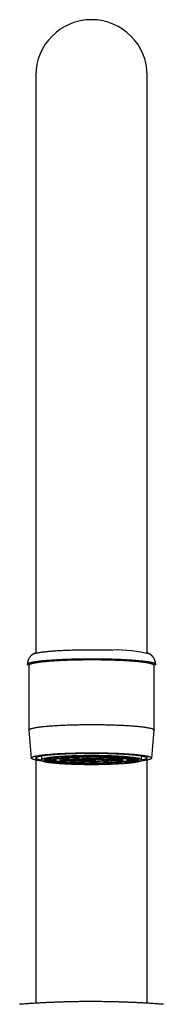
# Model space of a CAD drawing. Header units: millimetres. Extents: x 8 to 823, y 12 to 831.
# Tile 19 of 20: x 414 to 440, y 655 to 831. Entities that reach past the tile are written whole.
import ezdxf

# ---------------------------------------------------------------- set-up
doc = ezdxf.new("R2010")
doc.units = ezdxf.units.MM

msp = doc.modelspace()

# ---------------------------------------------------------------- linework, layer by layer
at = {"color": 7, "linetype": 'Continuous', "lineweight": 30}
for p, q in [((417, 820.76), (417, 717.45)), ((437, 717.45), (437, 820.76)), ((417.13, 717.52), (416.58, 717.23)), ((417.1, 717.51), (417.14, 717.53)), ((437.42, 717.23), (436.87, 717.52)), ((415.76, 715.18), (415.76, 703.62)), ((438.24, 703.62), (438.24, 715.18)), ((415.76, 703.61), (416.2, 698.6)), ((437.8, 698.6), (438.24, 703.61)), ((417, 698.25), (417, 654.72)), ((418, 698.98), (418, 698.25)), ((418.55, 698.33), (420.53, 698.31)), ((418.56, 698.33), (418.56, 698.16)), ((418.56, 698.16), (420.54, 698.18)), ((418.58, 698.35), (420.57, 698.33)), ((418.6, 698.13), (420.58, 698.16)), ((419.07, 698.52), (420.92, 698.45)), ((419.12, 698.14), (419.12, 697.97)), ((419.12, 697.97), (420.96, 698.04)), ((419.18, 698.54), (421.03, 698.47)), ((419.23, 697.95), (421.07, 698.02)), ((420.13, 698.69), (421.72, 698.58)), ((420.21, 697.98), (420.21, 697.8)), ((420.21, 697.8), (421.78, 697.91)), ((420.31, 698.71), (421.9, 698.6)), ((420.5, 698.31), (420.5, 698.25)), ((420.57, 698.33), (420.57, 698.46)), ((421.03, 698.47), (421.03, 698.63)), ((421.34, 698.31), (421.34, 698.19)), ((421.34, 698.19), (424.26, 698.23)), ((421.38, 698.17), (424.3, 698.2)), ((421.65, 698.83), (422.89, 698.69)), ((421.66, 698.42), (424.4, 698.33)), ((421.77, 698.45), (424.51, 698.35)), ((421.89, 698.84), (423.12, 698.7)), ((421.9, 698.6), (421.9, 698.8)), ((422.41, 698.18), (422.41, 697.95)), ((422.41, 697.95), (424.74, 698.11)), ((422.6, 697.93), (424.93, 698.09)), ((423.12, 698.7), (423.12, 698.91)), ((423.38, 698.63), (425.19, 698.43)), ((423.55, 698.93), (424.33, 698.77)), ((423.61, 698.65), (425.43, 698.45)), ((423.82, 698.94), (424.6, 698.78)), ((424.25, 698.33), (424.25, 698.25)), ((424.51, 698.35), (424.51, 698.51)), ((424.6, 698.78), (424.6, 698.96)), ((424.72, 698.08), (424.72, 697.79)), ((424.72, 697.79), (425.83, 698.03)), ((424.86, 698.31), (426.26, 698.26)), ((424.98, 698.34), (426.38, 698.29)), ((425, 697.78), (426.11, 698.02)), ((425.43, 698.45), (425.43, 698.73)), ((425.68, 698.98), (425.95, 698.81)), ((425.97, 698.99), (426.25, 698.81)), ((426.06, 698.74), (426.47, 698.48)), ((426.25, 698.81), (426.25, 698.99)), ((426.25, 698.26), (426.25, 698.25)), ((426.36, 698.74), (426.77, 698.49)), ((426.38, 698.29), (426.38, 698.44)), ((426.77, 698.49), (426.77, 698.75)), ((427.16, 698.05), (426.95, 698.18)), ((427.64, 697.76), (427.23, 698.01)), ((427.46, 698.06), (427.25, 698.19)), ((427.46, 698.2), (427.46, 698.06)), ((427.49, 698.3), (427.49, 698.44)), ((428.68, 698.38), (427.49, 698.3)), ((427.94, 697.76), (427.53, 698.01)), ((427.89, 698.99), (427.65, 698.81)), ((427.65, 698.81), (427.65, 698.99)), ((428.86, 698.36), (427.67, 698.28)), ((427.75, 698.25), (427.75, 698.28)), ((427.89, 698.48), (427.89, 698.74)), ((429, 698.71), (427.89, 698.48)), ((427.94, 698.02), (427.94, 697.76)), ((428.19, 698.98), (427.95, 698.81)), ((429.28, 698.71), (428.17, 698.47)), ((430.39, 697.85), (428.57, 698.05)), ((430.62, 697.87), (428.81, 698.07)), ((429.07, 698.41), (429.07, 698.66)), ((431.4, 698.57), (429.07, 698.41)), ((431.59, 698.54), (429.26, 698.39)), ((429.3, 698.78), (429.3, 698.96)), ((430.05, 698.94), (429.3, 698.78)), ((432.23, 698.05), (429.49, 698.15)), ((430.33, 698.93), (429.58, 698.77)), ((432.34, 698.08), (429.6, 698.17)), ((429.7, 698.3), (429.7, 698.42)), ((432.62, 698.33), (429.7, 698.3)), ((432.66, 698.31), (429.74, 698.27)), ((429.75, 698.25), (429.75, 698.27)), ((430.62, 698.11), (430.62, 697.87)), ((430.8, 698.71), (430.8, 698.91)), ((432, 698.85), (430.8, 698.71)), ((432.24, 698.83), (431.03, 698.69)), ((432.03, 698.61), (432.03, 698.81)), ((433.61, 698.72), (432.03, 698.61)), ((433.79, 698.69), (432.22, 698.59)), ((433.87, 697.81), (432.28, 697.92)), ((432.34, 698.3), (432.34, 698.08)), ((432.93, 698.48), (432.93, 698.64)), ((434.77, 698.55), (432.93, 698.48)), ((434.82, 697.96), (432.97, 698.02)), ((434.88, 698.53), (433.04, 698.46)), ((434.93, 697.98), (433.08, 698.05)), ((433.42, 698.34), (433.42, 698.47)), ((435.4, 698.37), (433.42, 698.34)), ((435.42, 698.15), (433.43, 698.17)), ((435.44, 698.34), (433.46, 698.32)), ((435.45, 698.17), (433.47, 698.19)), ((433.5, 698.25), (433.5, 698.32)), ((433.87, 697.99), (433.87, 697.81)), ((434.93, 698.15), (434.93, 697.98)), ((435.45, 698.33), (435.45, 698.17)), ((436, 698.25), (436, 698.98)), ((437, 654.72), (437, 698.25)), ((420.39, 697.78), (421.97, 697.89)), ((421.76, 697.88), (421.76, 697.67)), ((421.76, 697.67), (422.97, 697.81)), ((422, 697.65), (423.2, 697.79)), ((423.67, 697.76), (423.67, 697.57)), ((423.67, 697.57), (424.42, 697.73)), ((423.95, 697.56), (424.7, 697.72)), ((425.81, 697.52), (426.05, 697.69)), ((425.81, 697.69), (425.81, 697.52)), ((426.11, 697.51), (426.35, 697.69)), ((428.03, 697.51), (427.75, 697.69)), ((428.32, 697.52), (428.05, 697.69)), ((428.32, 697.7), (428.32, 697.52)), ((430.18, 697.56), (429.4, 697.72)), ((430.45, 697.57), (429.67, 697.73)), ((430.45, 697.77), (430.45, 697.57)), ((432.11, 697.66), (430.88, 697.8)), ((432.35, 697.67), (431.11, 697.81)), ((433.69, 697.79), (432.1, 697.9)), ((432.35, 697.88), (432.35, 697.67))]:
    msp.add_line(p, q, dxfattribs=at)
at = {"color": 7, "linetype": 'Continuous', "lineweight": 30, "flags": 128}
for points in [[(416.54, 717.21), (416.58, 717.23), (416.62, 717.25), (416.68, 717.28), (416.74, 717.3), (416.81, 717.32), (416.89, 717.35), (416.97, 717.37), (417.06, 717.39), (417.16, 717.42), (417.26, 717.44), (417.37, 717.46), (417.49, 717.48), (417.61, 717.5), (417.74, 717.52), (417.88, 717.55), (418.02, 717.57), (418.17, 717.59), (418.32, 717.61), (418.49, 717.63), (418.65, 717.64), (418.82, 717.66), (419, 717.68), (419.18, 717.7), (419.37, 717.72), (419.57, 717.74), (419.77, 717.75), (419.97, 717.77), (420.18, 717.78), (420.39, 717.8), (420.61, 717.81), (420.83, 717.83), (421.06, 717.84), (421.29, 717.86), (421.52, 717.87), (421.76, 717.88), (422, 717.89), (422.25, 717.9), (422.5, 717.91), (422.75, 717.92), (423, 717.93), (423.26, 717.94), (423.52, 717.95), (423.78, 717.96), (424.05, 717.96), (424.32, 717.97), (424.58, 717.98), (424.85, 717.98), (425.12, 717.99), (425.4, 717.99), (425.67, 717.99), (425.95, 718), (426.22, 718), (426.5, 718), (426.77, 718), (427.05, 718), (427.33, 718), (427.6, 718), (427.88, 718), (428.15, 718), (428.43, 717.99), (428.7, 717.99), (428.97, 717.99), (429.25, 717.98), (429.51, 717.98), (429.78, 717.97), (430.05, 717.96), (430.31, 717.96), (430.57, 717.95), (430.83, 717.94)], [(415.76, 715.17), (415.74, 715.18), (415.68, 715.21), (415.63, 715.23), (415.59, 715.26), (415.56, 715.29), (415.53, 715.31), (415.51, 715.34), (415.5, 715.36), (415.5, 715.39), (415.51, 715.42), (415.52, 715.44), (415.54, 715.47), (415.57, 715.5), (415.61, 715.52), (415.65, 715.55), (415.7, 715.57), (415.76, 715.6), (415.83, 715.62), (415.91, 715.65), (415.99, 715.68), (416.08, 715.7), (416.18, 715.73), (416.28, 715.75), (416.4, 715.77), (416.52, 715.8), (416.64, 715.82), (416.78, 715.85), (416.92, 715.87), (417.07, 715.89), (417.22, 715.91), (417.39, 715.94), (417.55, 715.96), (417.73, 715.98), (417.91, 716), (418.1, 716.02), (418.29, 716.04), (418.49, 716.06), (418.7, 716.08), (418.91, 716.1), (419.12, 716.12), (419.35, 716.13), (419.57, 716.15), (419.81, 716.17), (420.04, 716.18), (420.29, 716.2), (420.53, 716.21), (420.78, 716.23), (421.04, 716.24), (421.3, 716.26), (421.56, 716.27), (421.83, 716.28), (422.1, 716.29), (422.37, 716.3), (422.65, 716.31), (422.93, 716.32), (423.21, 716.33), (423.5, 716.34), (423.79, 716.35), (424.08, 716.36), (424.37, 716.36), (424.66, 716.37), (424.96, 716.37), (425.26, 716.38), (425.55, 716.38), (425.85, 716.38), (426.15, 716.39), (426.45, 716.39), (426.75, 716.39), (427.06, 716.39), (427.36, 716.39), (427.66, 716.39), (427.96, 716.39), (428.26, 716.38), (428.56, 716.38), (428.85, 716.38), (429.15, 716.37), (429.44, 716.37), (429.74, 716.36), (430.03, 716.35), (430.32, 716.35), (430.61, 716.34), (430.89, 716.33), (431.17, 716.32)], [(431.22, 716.09), (430.94, 716.1), (430.67, 716.11), (430.39, 716.12), (430.11, 716.13), (429.82, 716.13), (429.54, 716.14), (429.25, 716.14), (428.96, 716.15), (428.67, 716.15), (428.38, 716.16), (428.09, 716.16), (427.79, 716.16), (427.5, 716.16), (427.21, 716.16), (426.91, 716.16), (426.62, 716.16), (426.32, 716.16), (426.03, 716.16), (425.74, 716.16), (425.45, 716.15), (425.15, 716.15), (424.87, 716.15), (424.58, 716.14), (424.29, 716.14), (424.01, 716.13), (423.72, 716.12), (423.44, 716.11), (423.17, 716.11), (422.89, 716.1), (422.62, 716.09), (422.35, 716.08), (422.08, 716.07), (421.82, 716.05), (421.56, 716.04), (421.31, 716.03), (421.05, 716.02), (420.81, 716), (420.56, 715.99), (420.32, 715.97), (420.09, 715.96), (419.86, 715.94), (419.64, 715.92), (419.42, 715.91), (419.2, 715.89), (418.99, 715.87), (418.79, 715.85), (418.59, 715.83), (418.4, 715.82), (418.21, 715.8), (418.03, 715.77), (417.86, 715.75), (417.69, 715.73), (417.53, 715.71), (417.37, 715.69), (417.23, 715.67), (417.08, 715.65), (416.95, 715.62), (416.82, 715.6), (416.7, 715.58), (416.59, 715.55), (416.48, 715.53), (416.38, 715.5), (416.29, 715.48), (416.2, 715.46), (416.12, 715.43), (416.05, 715.41), (415.99, 715.38), (415.94, 715.36), (415.89, 715.33), (415.85, 715.31), (415.82, 715.28), (415.79, 715.25), (415.78, 715.23), (415.77, 715.2), (415.76, 715.18)], [(431.17, 716.32), (431.45, 716.31), (431.73, 716.3), (432, 716.29), (432.27, 716.28), (432.54, 716.26), (432.8, 716.25), (433.06, 716.24), (433.31, 716.22), (433.56, 716.21), (433.8, 716.19), (434.04, 716.18), (434.28, 716.16), (434.51, 716.15), (434.74, 716.13), (434.96, 716.11), (435.17, 716.09), (435.38, 716.07), (435.58, 716.05), (435.78, 716.03), (435.97, 716.01), (436.16, 715.99), (436.34, 715.97), (436.51, 715.95), (436.67, 715.93), (436.83, 715.91), (436.99, 715.88), (437.13, 715.86), (437.27, 715.84), (437.4, 715.81), (437.53, 715.79), (437.65, 715.77), (437.76, 715.74), (437.86, 715.72), (437.95, 715.69), (438.04, 715.67), (438.12, 715.64), (438.19, 715.62), (438.26, 715.59), (438.32, 715.56), (438.37, 715.54), (438.41, 715.51), (438.44, 715.49), (438.47, 715.46), (438.49, 715.43), (438.5, 715.41), (438.5, 715.38), (438.49, 715.36), (438.48, 715.33), (438.46, 715.3), (438.43, 715.28), (438.39, 715.25), (438.35, 715.22), (438.3, 715.2), (438.24, 715.17), (438.24, 715.17)], [(438.24, 715.18), (438.24, 715.19), (438.23, 715.22), (438.22, 715.24), (438.19, 715.27), (438.16, 715.3), (438.13, 715.32), (438.08, 715.35), (438.03, 715.37), (437.97, 715.4), (437.9, 715.42), (437.83, 715.45), (437.75, 715.47), (437.66, 715.49), (437.56, 715.52), (437.46, 715.54), (437.35, 715.57), (437.23, 715.59), (437.1, 715.61), (436.97, 715.64), (436.83, 715.66), (436.69, 715.68), (436.53, 715.7), (436.37, 715.72), (436.21, 715.75), (436.04, 715.77), (435.86, 715.79), (435.68, 715.81), (435.49, 715.83), (435.29, 715.85), (435.09, 715.86), (434.88, 715.88), (434.67, 715.9), (434.45, 715.92), (434.23, 715.93), (434, 715.95), (433.77, 715.97), (433.53, 715.98), (433.29, 716), (433.04, 716.01), (432.79, 716.02), (432.54, 716.04), (432.28, 716.05), (432.02, 716.06), (431.76, 716.07), (431.49, 716.08), (431.22, 716.09)], [(415.76, 703.61), (415.77, 703.63), (415.78, 703.66), (415.79, 703.69), (415.82, 703.71), (415.85, 703.74), (415.89, 703.76), (415.94, 703.79), (415.99, 703.81), (416.05, 703.84), (416.12, 703.86), (416.2, 703.89), (416.29, 703.91), (416.38, 703.94), (416.48, 703.96), (416.59, 703.98), (416.7, 704.01), (416.82, 704.03), (416.95, 704.05), (417.08, 704.08), (417.23, 704.1), (417.37, 704.12), (417.53, 704.14), (417.69, 704.16), (417.86, 704.19), (418.03, 704.21), (418.21, 704.23), (418.4, 704.25), (418.59, 704.27), (418.79, 704.28), (418.99, 704.3), (419.2, 704.32), (419.42, 704.34), (419.64, 704.36), (419.86, 704.37), (420.09, 704.39), (420.32, 704.4), (420.56, 704.42), (420.81, 704.43), (421.05, 704.45), (421.31, 704.46), (421.56, 704.47), (421.82, 704.49), (422.08, 704.5), (422.35, 704.51), (422.62, 704.52), (422.89, 704.53), (423.17, 704.54), (423.44, 704.55), (423.72, 704.55), (424.01, 704.56), (424.29, 704.57), (424.58, 704.57), (424.87, 704.58), (425.15, 704.58), (425.45, 704.59), (425.74, 704.59), (426.03, 704.59), (426.32, 704.59), (426.62, 704.59), (426.91, 704.6), (427.21, 704.6), (427.5, 704.59), (427.79, 704.59), (428.09, 704.59), (428.38, 704.59), (428.67, 704.58), (428.96, 704.58), (429.25, 704.58), (429.54, 704.57), (429.82, 704.56), (430.11, 704.56), (430.39, 704.55), (430.67, 704.54), (430.94, 704.53), (431.22, 704.52), (431.49, 704.51), (431.76, 704.5), (432.02, 704.49), (432.28, 704.48), (432.54, 704.47), (432.79, 704.46), (433.04, 704.44), (433.29, 704.43), (433.53, 704.41), (433.77, 704.4), (434, 704.38), (434.23, 704.37), (434.45, 704.35), (434.67, 704.33), (434.88, 704.31), (435.09, 704.3), (435.29, 704.28), (435.49, 704.26), (435.68, 704.24), (435.86, 704.22), (436.04, 704.2), (436.21, 704.18), (436.37, 704.16), (436.53, 704.13), (436.69, 704.11), (436.83, 704.09), (436.97, 704.07), (437.1, 704.04), (437.23, 704.02), (437.35, 704), (437.46, 703.97), (437.56, 703.95), (437.66, 703.93), (437.75, 703.9), (437.83, 703.88), (437.9, 703.85), (437.97, 703.83), (438.03, 703.8), (438.08, 703.78), (438.13, 703.75), (438.16, 703.73), (438.19, 703.7), (438.22, 703.68), (438.23, 703.65), (438.24, 703.62), (438.24, 703.61)], [(418.32, 698.04), (418.31, 698.04), (418.15, 698.06), (417.99, 698.08), (417.84, 698.11), (417.69, 698.13), (417.55, 698.15), (417.42, 698.17), (417.29, 698.19), (417.17, 698.21), (417.06, 698.24), (416.95, 698.26), (416.85, 698.28), (416.76, 698.31), (416.67, 698.33), (416.59, 698.35), (416.52, 698.38), (416.46, 698.4), (416.4, 698.42), (416.35, 698.45), (416.3, 698.47), (416.27, 698.5), (416.24, 698.52), (416.22, 698.55), (416.21, 698.57), (416.2, 698.6), (416.2, 698.62), (416.21, 698.65), (416.23, 698.67), (416.25, 698.69), (416.28, 698.72), (416.32, 698.74), (416.37, 698.77), (416.42, 698.79), (416.48, 698.82), (416.55, 698.84), (416.62, 698.86), (416.7, 698.89), (416.79, 698.91), (416.89, 698.93), (416.99, 698.96), (417.1, 698.98), (417.22, 699), (417.34, 699.02), (417.47, 699.05), (417.61, 699.07), (417.75, 699.09), (417.9, 699.11), (418.05, 699.13), (418.21, 699.15), (418.38, 699.17), (418.55, 699.19), (418.73, 699.21), (418.92, 699.23), (419.11, 699.25), (419.3, 699.26), (419.5, 699.28), (419.71, 699.3), (419.92, 699.31), (420.14, 699.33), (420.36, 699.35), (420.58, 699.36), (420.81, 699.37), (421.05, 699.39), (421.28, 699.4), (421.53, 699.41), (421.77, 699.43), (422.02, 699.44), (422.27, 699.45), (422.53, 699.46), (422.79, 699.47), (423.05, 699.48), (423.31, 699.49), (423.58, 699.5), (423.85, 699.5), (424.12, 699.51), (424.4, 699.52), (424.67, 699.52), (424.95, 699.53), (425.23, 699.53), (425.51, 699.54), (425.79, 699.54), (426.07, 699.54), (426.35, 699.54), (426.63, 699.54), (426.91, 699.54), (427.2, 699.54), (427.48, 699.54), (427.76, 699.54), (428.04, 699.54), (428.32, 699.54), (428.6, 699.53), (428.88, 699.53), (429.16, 699.53), (429.44, 699.52), (429.71, 699.51), (429.99, 699.51), (430.26, 699.5), (430.52, 699.49), (430.79, 699.48), (431.05, 699.48), (431.31, 699.47), (431.57, 699.46), (431.83, 699.45), (432.08, 699.43), (432.33, 699.42), (432.57, 699.41), (432.81, 699.4), (433.05, 699.38), (433.28, 699.37), (433.51, 699.35), (433.73, 699.34), (433.95, 699.32), (434.16, 699.31), (434.37, 699.29), (434.58, 699.27), (434.77, 699.26), (434.97, 699.24), (435.16, 699.22), (435.34, 699.2), (435.52, 699.18), (435.69, 699.16), (435.85, 699.14), (436.01, 699.12), (436.16, 699.1), (436.31, 699.08), (436.45, 699.06), (436.58, 699.04), (436.71, 699.02), (436.83, 698.99), (436.94, 698.97), (437.05, 698.95), (437.15, 698.92), (437.24, 698.9), (437.33, 698.88), (437.41, 698.85), (437.48, 698.83), (437.54, 698.81), (437.6, 698.78), (437.65, 698.76), (437.7, 698.73), (437.73, 698.71), (437.76, 698.68), (437.78, 698.66), (437.79, 698.64), (437.8, 698.61), (437.8, 698.59), (437.79, 698.56), (437.77, 698.54), (437.75, 698.51), (437.72, 698.49), (437.68, 698.46), (437.63, 698.44), (437.58, 698.41), (437.52, 698.39), (437.45, 698.37), (437.38, 698.34), (437.3, 698.32), (437.21, 698.3), (437.11, 698.27), (437.01, 698.25), (436.9, 698.23), (436.78, 698.2), (436.66, 698.18), (436.53, 698.16), (436.39, 698.14), (436.25, 698.12), (436.1, 698.1), (435.95, 698.08), (435.79, 698.06), (435.68, 698.04)], [(418.01, 698.22), (417.9, 698.24), (417.79, 698.26), (417.69, 698.28), (417.6, 698.31), (417.51, 698.33), (417.43, 698.35), (417.36, 698.37), (417.3, 698.39), (417.24, 698.42), (417.18, 698.44), (417.14, 698.46), (417.1, 698.48), (417.06, 698.51), (417.04, 698.53), (417.02, 698.55), (417.01, 698.57), (417, 698.6), (417, 698.62), (417.01, 698.64), (417.02, 698.66), (417.05, 698.69), (417.08, 698.71), (417.11, 698.73), (417.15, 698.76), (417.2, 698.78), (417.26, 698.8), (417.32, 698.82), (417.39, 698.84), (417.47, 698.87), (417.55, 698.89), (417.64, 698.91), (417.73, 698.93), (417.83, 698.95), (417.94, 698.97), (418.05, 698.99), (418.17, 699.01), (418.3, 699.03), (418.43, 699.05), (418.57, 699.07), (418.71, 699.09), (418.86, 699.11), (419.02, 699.13), (419.18, 699.15), (419.34, 699.16), (419.52, 699.18), (419.69, 699.2), (419.87, 699.21), (420.06, 699.23), (420.25, 699.25), (420.45, 699.26), (420.65, 699.28), (420.85, 699.29), (421.06, 699.3), (421.27, 699.32), (421.49, 699.33), (421.71, 699.34), (421.93, 699.35), (422.16, 699.37), (422.39, 699.38), (422.62, 699.39), (422.86, 699.4), (423.1, 699.41), (423.34, 699.41), (423.59, 699.42), (423.83, 699.43), (424.08, 699.44), (424.34, 699.44), (424.59, 699.45), (424.84, 699.45), (425.1, 699.46), (425.36, 699.46), (425.62, 699.47), (425.88, 699.47), (426.14, 699.47), (426.4, 699.47), (426.66, 699.47), (426.92, 699.47), (427.18, 699.47), (427.44, 699.47), (427.71, 699.47), (427.97, 699.47), (428.23, 699.47), (428.49, 699.47), (428.74, 699.46), (429, 699.46), (429.26, 699.45), (429.51, 699.45), (429.76, 699.44), (430.01, 699.43), (430.26, 699.43), (430.51, 699.42), (430.75, 699.41)], [(430.38, 698.98), (430.16, 698.98), (429.94, 698.99), (429.71, 699), (429.49, 699), (429.26, 699.01), (429.03, 699.01), (428.8, 699.02), (428.57, 699.02), (428.34, 699.03), (428.1, 699.03), (427.87, 699.03), (427.64, 699.03), (427.4, 699.03), (427.16, 699.03), (426.93, 699.03), (426.69, 699.03), (426.46, 699.03), (426.22, 699.03), (425.99, 699.03), (425.75, 699.03), (425.52, 699.02), (425.29, 699.02), (425.06, 699.02), (424.83, 699.01), (424.6, 699.01), (424.38, 699), (424.15, 698.99), (423.93, 698.99), (423.71, 698.98), (423.49, 698.97), (423.27, 698.96), (423.06, 698.95), (422.85, 698.95), (422.64, 698.94), (422.44, 698.93), (422.24, 698.92), (422.04, 698.9), (421.84, 698.89), (421.65, 698.88), (421.46, 698.87), (421.28, 698.86), (421.1, 698.84), (420.93, 698.83), (420.75, 698.81), (420.59, 698.8), (420.42, 698.79), (420.26, 698.77), (420.11, 698.75), (419.96, 698.74), (419.82, 698.72), (419.68, 698.71), (419.54, 698.69), (419.41, 698.67), (419.29, 698.65), (419.17, 698.64), (419.06, 698.62), (418.95, 698.6), (418.85, 698.58), (418.75, 698.56), (418.66, 698.54), (418.57, 698.52), (418.49, 698.51), (418.42, 698.49), (418.35, 698.47), (418.29, 698.45), (418.23, 698.43), (418.18, 698.41), (418.14, 698.39), (418.1, 698.37), (418.07, 698.35), (418.04, 698.33), (418.02, 698.31), (418.01, 698.28), (418, 698.26), (418, 698.24), (418.01, 698.22), (418.02, 698.2), (418.03, 698.18), (418.06, 698.16), (418.09, 698.14), (418.12, 698.12), (418.16, 698.1), (418.21, 698.08), (418.27, 698.06), (418.33, 698.04), (418.39, 698.02), (418.46, 698), (418.54, 697.98), (418.62, 697.96), (418.71, 697.94), (418.81, 697.92), (418.91, 697.91), (419.01, 697.89), (419.12, 697.87), (419.24, 697.85), (419.36, 697.83), (419.49, 697.82), (419.62, 697.8), (419.76, 697.78), (419.9, 697.77), (420.05, 697.75), (420.2, 697.74), (420.36, 697.72), (420.52, 697.71), (420.69, 697.69), (420.86, 697.68), (421.03, 697.66), (421.21, 697.65), (421.39, 697.64), (421.58, 697.62), (421.77, 697.61), (421.96, 697.6), (422.16, 697.59), (422.36, 697.58), (422.56, 697.57), (422.77, 697.56), (422.98, 697.55), (423.19, 697.54), (423.4, 697.53), (423.62, 697.52), (423.84, 697.52), (424.06, 697.51), (424.29, 697.5), (424.51, 697.5), (424.74, 697.49), (424.97, 697.49), (425.2, 697.48), (425.43, 697.48), (425.66, 697.47), (425.9, 697.47), (426.13, 697.47), (426.36, 697.47), (426.6, 697.47), (426.84, 697.47), (427.07, 697.47), (427.31, 697.47), (427.54, 697.47), (427.78, 697.47), (428.01, 697.47), (428.25, 697.47), (428.48, 697.48), (428.71, 697.48), (428.94, 697.48), (429.17, 697.49), (429.4, 697.49), (429.62, 697.5), (429.85, 697.51), (430.07, 697.51), (430.29, 697.52), (430.51, 697.53), (430.73, 697.54), (430.94, 697.54), (431.15, 697.55), (431.36, 697.56), (431.56, 697.57), (431.76, 697.58), (431.96, 697.6), (432.16, 697.61), (432.35, 697.62), (432.54, 697.63), (432.72, 697.64), (432.9, 697.66), (433.07, 697.67), (433.25, 697.68), (433.41, 697.7), (433.58, 697.71), (433.74, 697.73), (433.89, 697.74), (434.04, 697.76), (434.18, 697.78), (434.32, 697.79), (434.46, 697.81), (434.59, 697.83), (434.71, 697.85), (434.83, 697.86), (434.94, 697.88), (435.05, 697.9), (435.15, 697.92), (435.25, 697.94), (435.34, 697.96), (435.43, 697.97), (435.51, 697.99), (435.58, 698.01), (435.65, 698.03), (435.71, 698.05), (435.77, 698.07), (435.82, 698.09), (435.86, 698.11), (435.9, 698.13), (435.93, 698.15), (435.96, 698.17), (435.98, 698.19), (435.99, 698.21), (436, 698.24), (436, 698.26), (435.99, 698.28), (435.98, 698.3), (435.97, 698.32), (435.94, 698.34), (435.91, 698.36), (435.88, 698.38), (435.84, 698.4), (435.79, 698.42), (435.73, 698.44), (435.67, 698.46), (435.61, 698.48), (435.54, 698.5), (435.46, 698.52), (435.38, 698.54), (435.29, 698.56), (435.19, 698.57), (435.09, 698.59), (434.99, 698.61), (434.88, 698.63), (434.76, 698.65), (434.64, 698.66), (434.51, 698.68), (434.38, 698.7), (434.24, 698.72), (434.1, 698.73), (433.95, 698.75), (433.8, 698.76), (433.64, 698.78), (433.48, 698.79), (433.31, 698.81), (433.14, 698.82), (432.97, 698.84), (432.79, 698.85), (432.61, 698.86), (432.42, 698.88), (432.23, 698.89), (432.04, 698.9), (431.84, 698.91), (431.64, 698.92), (431.44, 698.93), (431.23, 698.94), (431.02, 698.95), (430.81, 698.96), (430.6, 698.97), (430.38, 698.98)], [(418.55, 698.33), (418.53, 698.31), (418.52, 698.29), (418.51, 698.28), (418.5, 698.26), (418.5, 698.24), (418.5, 698.23), (418.51, 698.21), (418.52, 698.19), (418.54, 698.18), (418.56, 698.16)], [(420.53, 698.31), (420.52, 698.29), (420.51, 698.28), (420.5, 698.26), (420.5, 698.25), (420.5, 698.23), (420.51, 698.21), (420.53, 698.2), (420.54, 698.18)], [(421.66, 698.42), (421.61, 698.41), (421.56, 698.4), (421.51, 698.38), (421.47, 698.37), (421.44, 698.36), (421.41, 698.34), (421.38, 698.33), (421.35, 698.32), (421.33, 698.3), (421.32, 698.29), (421.31, 698.28), (421.3, 698.26), (421.3, 698.25), (421.3, 698.24), (421.31, 698.22), (421.32, 698.21), (421.34, 698.19)], [(424.4, 698.33), (424.36, 698.32), (424.33, 698.31), (424.31, 698.3), (424.29, 698.29), (424.27, 698.28), (424.26, 698.27), (424.25, 698.26), (424.25, 698.25), (424.25, 698.24), (424.26, 698.23)], [(424.86, 698.31), (424.83, 698.3), (424.81, 698.29), (424.79, 698.29), (424.77, 698.28), (424.76, 698.27), (424.75, 698.26), (424.75, 698.25), (424.75, 698.24), (424.76, 698.24), (424.77, 698.23), (424.78, 698.22), (424.8, 698.21), (424.82, 698.2), (424.85, 698.19), (424.88, 698.19), (424.91, 698.18), (424.95, 698.17), (424.99, 698.16), (425.04, 698.15), (425.09, 698.15), (425.14, 698.14), (425.2, 698.13), (425.26, 698.13), (425.32, 698.12), (425.39, 698.11), (425.46, 698.11), (425.53, 698.1), (425.61, 698.1), (425.68, 698.09), (425.76, 698.09), (425.85, 698.08), (425.93, 698.08), (426.02, 698.07), (426.11, 698.07), (426.2, 698.07), (426.29, 698.06), (426.39, 698.06), (426.48, 698.06), (426.58, 698.06), (426.67, 698.06), (426.77, 698.05), (426.87, 698.05), (426.97, 698.05), (427.06, 698.05), (427.16, 698.05)], [(426.26, 698.26), (426.25, 698.26), (426.25, 698.25), (426.25, 698.25), (426.26, 698.24), (426.27, 698.24), (426.28, 698.23), (426.3, 698.23), (426.32, 698.22), (426.34, 698.22), (426.37, 698.21), (426.41, 698.21), (426.45, 698.21), (426.49, 698.2), (426.53, 698.2), (426.58, 698.2), (426.62, 698.19), (426.68, 698.19), (426.73, 698.19), (426.78, 698.19), (426.84, 698.19), (426.9, 698.18), (426.95, 698.18)], [(427.25, 698.19), (427.3, 698.19), (427.36, 698.19), (427.41, 698.19), (427.45, 698.2), (427.5, 698.2), (427.54, 698.2), (427.58, 698.21), (427.61, 698.21), (427.64, 698.22), (427.67, 698.22), (427.7, 698.23), (427.71, 698.23), (427.73, 698.23), (427.74, 698.24), (427.75, 698.24), (427.75, 698.25), (427.75, 698.25), (427.74, 698.26), (427.73, 698.26), (427.71, 698.27), (427.7, 698.27), (427.67, 698.28)], [(427.46, 698.06), (427.55, 698.06), (427.65, 698.06), (427.74, 698.06), (427.83, 698.07), (427.92, 698.07), (428.01, 698.07), (428.1, 698.08), (428.18, 698.08), (428.27, 698.09), (428.35, 698.09), (428.42, 698.1), (428.5, 698.1), (428.57, 698.11), (428.64, 698.12), (428.7, 698.12), (428.77, 698.13), (428.83, 698.14), (428.88, 698.14), (428.93, 698.15), (428.98, 698.16), (429.03, 698.16), (429.07, 698.17), (429.1, 698.18), (429.14, 698.19), (429.16, 698.2), (429.19, 698.2), (429.21, 698.21), (429.23, 698.22), (429.24, 698.23), (429.25, 698.24), (429.25, 698.25), (429.25, 698.26), (429.24, 698.26), (429.23, 698.27), (429.22, 698.28), (429.2, 698.29), (429.18, 698.3), (429.16, 698.31), (429.13, 698.31), (429.09, 698.32), (429.05, 698.33), (429.01, 698.34), (428.97, 698.35), (428.92, 698.35), (428.86, 698.36)], [(429.6, 698.17), (429.64, 698.18), (429.67, 698.19), (429.69, 698.2), (429.71, 698.21), (429.73, 698.22), (429.74, 698.23), (429.75, 698.24), (429.75, 698.25), (429.75, 698.26), (429.74, 698.27)], [(430.75, 699.41), (430.99, 699.4), (431.23, 699.39), (431.47, 699.38), (431.7, 699.37), (431.93, 699.36), (432.16, 699.35), (432.38, 699.34), (432.6, 699.33), (432.81, 699.31), (433.02, 699.3), (433.23, 699.28), (433.43, 699.27), (433.63, 699.26), (433.83, 699.24), (434.01, 699.22), (434.2, 699.21), (434.38, 699.19), (434.55, 699.17), (434.72, 699.16), (434.89, 699.14), (435.04, 699.12), (435.2, 699.1), (435.34, 699.08), (435.48, 699.06), (435.62, 699.05), (435.75, 699.03), (435.87, 699.01), (435.99, 698.98), (436.1, 698.96), (436.21, 698.94), (436.31, 698.92), (436.4, 698.9), (436.49, 698.88), (436.57, 698.86), (436.64, 698.84), (436.7, 698.81), (436.76, 698.79), (436.82, 698.77), (436.86, 698.75), (436.9, 698.72), (436.94, 698.7), (436.96, 698.68), (436.98, 698.66), (436.99, 698.63), (437, 698.61), (437, 698.59), (436.99, 698.56), (436.98, 698.54), (436.95, 698.52), (436.92, 698.5), (436.89, 698.47), (436.85, 698.45), (436.8, 698.43), (436.74, 698.41), (436.68, 698.38), (436.61, 698.36), (436.53, 698.34), (436.45, 698.32), (436.36, 698.3), (436.27, 698.28), (436.17, 698.26), (436.06, 698.23), (435.99, 698.22)], [(432.34, 698.08), (432.39, 698.09), (432.44, 698.1), (432.49, 698.11), (432.53, 698.13), (432.56, 698.14), (432.59, 698.15), (432.62, 698.17), (432.65, 698.18), (432.67, 698.2), (432.68, 698.21), (432.69, 698.22), (432.7, 698.24), (432.7, 698.25), (432.7, 698.26), (432.69, 698.28), (432.68, 698.29), (432.66, 698.31)], [(433.47, 698.19), (433.48, 698.21), (433.49, 698.22), (433.5, 698.24), (433.5, 698.25), (433.5, 698.27), (433.49, 698.28), (433.47, 698.3), (433.46, 698.32)], [(435.45, 698.17), (435.47, 698.19), (435.48, 698.21), (435.49, 698.22), (435.5, 698.24), (435.5, 698.26), (435.5, 698.27), (435.49, 698.29), (435.48, 698.31), (435.46, 698.32), (435.44, 698.34)]]:
    msp.add_lwpolyline(points, dxfattribs=at)
at = {"color": 7, "linetype": 'Continuous', "lineweight": 30}
for centre, radius, start, end in [((427, 820.76), 10, 0, 180), ((431.51, 693.6), 24.35, 75.8543, 91.5886), ((426.81, 646.15), 70.17, 86.8093, 97.7569), ((430.45, 679.92), 36.3, 80.1578, 89.5795), ((419.38, 696.78), 1.77, 100.2813, 116.8503), ((419.48, 700.01), 2.07, 245.0667, 259.9358), ((421.47, 686.78), 11.98, 96.4491, 101.0329), ((421.62, 710.71), 12.98, 259.3957, 263.7402), ((423.97, 665.06), 33.85, 93.9149, 96.2052), ((421.17, 697.12), 1.35, 100.6782, 116.4534), ((421.24, 699.6), 1.59, 245.4236, 259.5789), ((422.77, 689.47), 9.17, 96.5598, 100.9222), ((422.89, 707.79), 9.94, 259.5007, 263.6352), ((422.67, 701.84), 3.89, 250.5514, 266.1911), ((424.18, 684.66), 14, 93.284, 99.8887), ((425.91, 636.55), 62.42, 92.1724, 93.6945), ((424.68, 672.85), 25.9, 93.9703, 96.1499), ((425.82, 730.61), 32.84, 264.3796, 268.0924), ((426.17, 651.04), 47.76, 92.2091, 93.6577), ((426.69, 648.61), 50.14, 90.7134, 93.5144), ((426.85, 611.95), 87.04, 90.7706, 91.9898), ((424.9, 700), 1.89, 251.5325, 265.21), ((425.64, 691.59), 6.85, 93.7167, 99.4561), ((426.88, 632.21), 66.6, 90.8, 91.9604), ((426.42, 713.89), 15.86, 264.6012, 267.8708), ((427.05, 680.01), 18.44, 84.935, 96.4602), ((426.85, 674.16), 24.33, 90.8859, 93.3419), ((427, 601.86), 97.13, 89.4729, 90.6061), ((427, 728.45), 30.44, 268.3256, 270.4398), ((427, 624.49), 74.32, 89.5003, 90.5787), ((427, 635.82), 62.93, 88.1808, 90.5846), ((427.01, 691.66), 6.65, 85.9044, 95.4908), ((427, 668.05), 30.44, 88.3256, 90.4398), ((427.15, 722.34), 24.33, 270.8859, 273.3419), ((427.1, 631.37), 67.45, 88.1291, 89.2797), ((427.58, 682.61), 15.86, 84.6012, 87.8708), ((427.13, 610.84), 88.15, 88.0999, 89.3089), ((428.36, 704.91), 6.85, 273.7167, 279.4561), ((429.1, 696.5), 1.89, 71.5325, 85.21), ((428.18, 665.89), 32.84, 84.3796, 88.0924), ((427.77, 649.72), 49.08, 86.4604, 87.8829), ((428, 634.83), 64.14, 86.4243, 87.919), ((429.82, 711.84), 14, 273.284, 279.8887), ((429.21, 671.61), 27.14, 84.0405, 86.1529), ((431.33, 694.66), 3.89, 70.5514, 86.1911), ((431.11, 688.71), 9.94, 79.5007, 83.6352), ((429.89, 663.44), 35.47, 83.9869, 86.2066), ((431.23, 707.03), 9.17, 276.5598, 280.9222), ((432.76, 696.9), 1.59, 65.4236, 79.5789), ((432.83, 699.38), 1.35, 280.6782, 296.4534), ((432.38, 685.79), 12.98, 79.3957, 83.7402), ((432.53, 709.72), 11.98, 276.4491, 281.0329), ((434.52, 696.48), 2.07, 65.0667, 79.9358), ((434.62, 699.72), 1.77, 280.2813, 296.8503), ((424.11, 733.06), 35.47, 263.9869, 266.2066), ((424.79, 724.89), 27.14, 264.0405, 266.1529), ((426, 761.67), 64.14, 266.4243, 267.919), ((426.23, 746.78), 49.08, 266.4604, 267.8829), ((426.87, 785.66), 88.15, 268.0999, 269.3089), ((426.9, 765.13), 67.45, 268.1291, 269.2797), ((427, 760.68), 62.93, 268.1808, 270.5846), ((427, 794.64), 97.13, 269.4729, 270.6061), ((427, 772), 74.32, 269.5003, 270.5787), ((427.31, 747.89), 50.14, 270.7134, 273.5144), ((427.12, 764.29), 66.6, 270.8, 271.9604), ((427.15, 784.55), 87.04, 270.7706, 271.9898), ((427.83, 745.46), 47.76, 272.2091, 273.6577), ((428.09, 759.95), 62.42, 272.1724, 273.6945), ((429.32, 723.65), 25.9, 273.9703, 276.1499), ((430.03, 731.44), 33.85, 273.9149, 276.2052)]:
    msp.add_arc(centre, radius, start, end, dxfattribs=at)
for points, knots in [([(416.54, 717.21), (416.54, 717.21), (416.52, 717.2), (416.48, 717.17), (416.43, 717.14), (416.37, 717.09), (416.31, 717.05), (416.26, 717), (416.2, 716.95), (416.14, 716.9), (416.08, 716.84), (416.03, 716.78), (415.98, 716.72), (415.92, 716.65), (415.87, 716.58), (415.83, 716.51), (415.78, 716.44), (415.74, 716.36), (415.7, 716.28), (415.66, 716.2), (415.63, 716.12), (415.6, 716.03), (415.58, 715.95), (415.55, 715.86), (415.53, 715.77), (415.52, 715.69), (415.51, 715.6), (415.5, 715.51), (415.5, 715.44), (415.5, 715.4), (415.5, 715.39)], [0, 0, 0, 0, 0.003721, 0.04161, 0.078585, 0.114838, 0.154489, 0.193618, 0.232306, 0.270697, 0.308901, 0.347, 0.385048, 0.423074, 0.461084, 0.49908, 0.537052, 0.574984, 0.612858, 0.650654, 0.688355, 0.725946, 0.763417, 0.800762, 0.837978, 0.875066, 0.912026, 0.948862, 0.985579, 1, 1, 1, 1]), ([(438.5, 715.39), (438.5, 715.39), (438.5, 715.43), (438.5, 715.5), (438.49, 715.58), (438.48, 715.67), (438.47, 715.76), (438.45, 715.84), (438.43, 715.93), (438.41, 716.01), (438.38, 716.09), (438.35, 716.17), (438.32, 716.25), (438.28, 716.32), (438.24, 716.4), (438.2, 716.47), (438.16, 716.53), (438.11, 716.6), (438.07, 716.66), (438.02, 716.73), (437.97, 716.78), (437.92, 716.84), (437.87, 716.89), (437.81, 716.94), (437.76, 716.99), (437.71, 717.03), (437.65, 717.08), (437.6, 717.12), (437.54, 717.15), (437.5, 717.19), (437.47, 717.2), (437.46, 717.21)], [0, 0, 0, 0, 0.00961, 0.046115, 0.082514, 0.118813, 0.155016, 0.191131, 0.227161, 0.263111, 0.298985, 0.334786, 0.370515, 0.406172, 0.441756, 0.477266, 0.512699, 0.548058, 0.583346, 0.618573, 0.653756, 0.688922, 0.7241, 0.759338, 0.794702, 0.830274, 0.866155, 0.902466, 0.939353, 0.97698, 1, 1, 1, 1]), ([(427, 655.01), (426.81, 655.01), (426.38, 655.01), (425.71, 655.01), (425, 655), (424.27, 654.99), (423.53, 654.98), (422.78, 654.96), (422.03, 654.94), (421.3, 654.91), (420.58, 654.89), (419.84, 654.86), (419.1, 654.83), (418.34, 654.79), (417.58, 654.75), (416.8, 654.71), (416.01, 654.66), (415.22, 654.6), (414.58, 654.56), (414.21, 654.53), (414.11, 654.52)], [0, 0, 0, 0, 0.045289, 0.100006, 0.155645, 0.212212, 0.269713, 0.328151, 0.387532, 0.442796, 0.498858, 0.555721, 0.613388, 0.67186, 0.73114, 0.791229, 0.852129, 0.913842, 0.976368, 1, 1, 1, 1]), ([(439.9, 654.52), (439.87, 654.53), (439.55, 654.55), (438.97, 654.59), (438.15, 654.65), (437.36, 654.7), (436.58, 654.74), (435.82, 654.78), (435.06, 654.82), (434.32, 654.85), (433.58, 654.88), (432.86, 654.91), (432.15, 654.93), (431.44, 654.95), (430.75, 654.97), (430.08, 654.98), (429.44, 654.99), (428.82, 655), (428.2, 655.01), (427.6, 655.01), (427.2, 655.01), (427, 655.01)], [0, 0, 0, 0, 0.006015, 0.074208, 0.135872, 0.196726, 0.256774, 0.316015, 0.374452, 0.432088, 0.488923, 0.544961, 0.600204, 0.654654, 0.708316, 0.761192, 0.810331, 0.858777, 0.906535, 0.953608, 1, 1, 1, 1])]:
    msp.add_open_spline(points, degree=3, knots=knots, dxfattribs=at)

doc.saveas('drawing.dxf')
